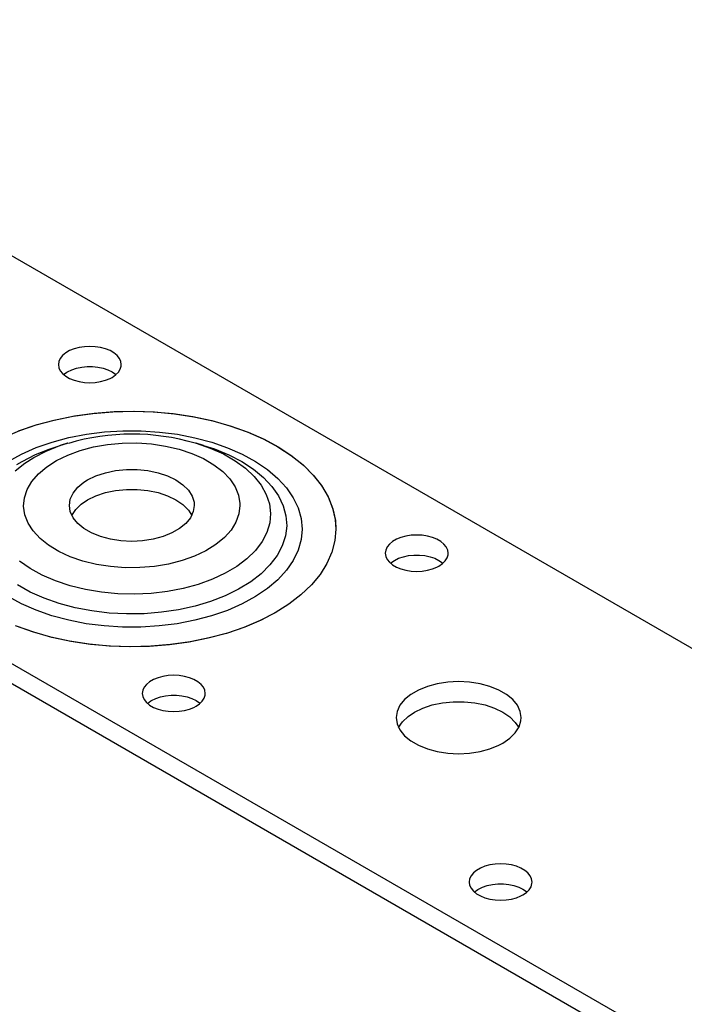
# Model space of a CAD drawing. Header units: inches. Extents: x 3 to 351, y 4 to 271.
# Tile 165 of 256: x 18.83 to 21.49, y 216.09 to 220.04. Entities that reach past the tile are written whole.
import ezdxf

# ---------------------------------------------------------------- set-up
doc = ezdxf.new("R2010")
doc.units = ezdxf.units.IN
doc.header["$LTSCALE"] = 0.5
doc.header["$MEASUREMENT"] = 0
doc.layers.add('STR_1', color=7, linetype='Continuous')

msp = doc.modelspace()

# ---------------------------------------------------------------- linework, layer by layer
at = {"layer": 'STR_1', "color": 30, "linetype": 'Continuous'}
for p, q in [((6.8998, 225.9587), (27.6711, 213.9665)), ((26.2568, 213.15), (5.4856, 225.1422)), ((5.4856, 225.0622), (26.2568, 213.07)), ((19.0252, 218.712), (19.0097, 218.703)), ((19.0432, 218.7192), (19.0252, 218.712)), ((19.0631, 218.7246), (19.0432, 218.7192)), ((19.0843, 218.7279), (19.0631, 218.7246)), ((19.1062, 218.729), (19.0843, 218.7279)), ((19.1281, 218.7279), (19.1062, 218.729)), ((19.1493, 218.7246), (19.1281, 218.7279)), ((19.1692, 218.7192), (19.1493, 218.7246)), ((19.1872, 218.712), (19.1692, 218.7192)), ((19.2027, 218.703), (19.1872, 218.712)), ((18.9821, 218.6689), (18.9802, 218.6562)), ((18.9878, 218.6811), (18.9821, 218.6689)), ((18.9971, 218.6926), (18.9878, 218.6811)), ((19.0097, 218.703), (18.9971, 218.6926)), ((19.2153, 218.6926), (19.2027, 218.703)), ((19.2246, 218.6811), (19.2153, 218.6926)), ((19.2303, 218.6689), (19.2246, 218.6811)), ((19.2322, 218.6562), (19.2303, 218.6689)), ((18.9802, 218.6562), (18.9821, 218.6436)), ((18.9821, 218.6436), (18.9878, 218.6313)), ((18.9878, 218.6313), (18.9971, 218.6199)), ((19.001, 218.6162), (19.0146, 218.6262)), ((19.0146, 218.6262), (19.0171, 218.6276)), ((19.0171, 218.6276), (19.0339, 218.6358)), ((19.0339, 218.6358), (19.053, 218.6421)), ((19.053, 218.6421), (19.0736, 218.6465)), ((19.0736, 218.6465), (19.0952, 218.6487)), ((19.0952, 218.6487), (19.1172, 218.6487)), ((19.1172, 218.6487), (19.1388, 218.6465)), ((19.1388, 218.6465), (19.1595, 218.6421)), ((19.1595, 218.6421), (19.1785, 218.6358)), ((19.1785, 218.6358), (19.1953, 218.6276)), ((19.1953, 218.6276), (19.2094, 218.6179)), ((19.2204, 218.6255), (19.2279, 218.6374)), ((19.2279, 218.6374), (19.2317, 218.6499)), ((19.2317, 218.6499), (19.2322, 218.6562)), ((18.9971, 218.6199), (19.0097, 218.6095)), ((19.0097, 218.6095), (19.0252, 218.6005)), ((19.0252, 218.6005), (19.0432, 218.5932)), ((19.0432, 218.5932), (19.0631, 218.5879)), ((19.0631, 218.5879), (19.0843, 218.5846)), ((19.1281, 218.5846), (19.1493, 218.5879)), ((19.1493, 218.5879), (19.1692, 218.5932)), ((19.1692, 218.5932), (19.1872, 218.6005)), ((19.1872, 218.6005), (19.1953, 218.6048)), ((19.1953, 218.6048), (19.2094, 218.6145)), ((19.2094, 218.6145), (19.2204, 218.6255)), ((19.2094, 218.6179), (19.2115, 218.6162)), ((19.0843, 218.5846), (19.1062, 218.5835)), ((19.1062, 218.5835), (19.1281, 218.5846)), ((19.2038, 218.4678), (19.2846, 218.4695)), ((19.2846, 218.4695), (19.3652, 218.4666)), ((18.8954, 218.4158), (18.9688, 218.4354)), ((18.9688, 218.4354), (19.0451, 218.4506)), ((19.0451, 218.4506), (19.1237, 218.4615)), ((19.1237, 218.4615), (19.2038, 218.4678)), ((19.3652, 218.4666), (19.445, 218.4591)), ((19.445, 218.4591), (19.5231, 218.4471)), ((19.5231, 218.4471), (19.5987, 218.4307)), ((19.5987, 218.4307), (19.6712, 218.4101)), ((18.7605, 218.3646), (18.8257, 218.3921)), ((18.8257, 218.3921), (18.8954, 218.4158)), ((19.6712, 218.4101), (19.7398, 218.3854)), ((19.7398, 218.3854), (19.8039, 218.357)), ((19.8039, 218.357), (19.8627, 218.325)), ((19.8627, 218.325), (19.9158, 218.2898)), ((19.9158, 218.2898), (19.9626, 218.2518)), ((19.9626, 218.2518), (20.0027, 218.2113)), ((20.0027, 218.2113), (20.0356, 218.1687)), ((20.0356, 218.1687), (20.0611, 218.1244)), ((20.0611, 218.1244), (20.0789, 218.0789)), ((20.0789, 218.0789), (20.0888, 218.0326)), ((20.091, 217.9979), (20.087, 217.9513)), ((20.0888, 218.0326), (20.091, 217.9979)), ((20.3334, 217.9567), (20.3178, 217.9477)), ((20.3514, 217.964), (20.3334, 217.9567)), ((20.3713, 217.9693), (20.3514, 217.964)), ((20.3925, 217.9726), (20.3713, 217.9693)), ((20.4144, 217.9737), (20.3925, 217.9726)), ((20.4362, 217.9726), (20.4144, 217.9737)), ((20.4575, 217.9693), (20.4362, 217.9726)), ((20.4774, 217.964), (20.4575, 217.9693)), ((20.4954, 217.9567), (20.4774, 217.964)), ((20.5109, 217.9477), (20.4954, 217.9567)), ((20.087, 217.9513), (20.0751, 217.9052)), ((20.296, 217.9259), (20.2903, 217.9136)), ((20.3052, 217.9373), (20.296, 217.9259)), ((20.3178, 217.9477), (20.3052, 217.9373)), ((20.5235, 217.9373), (20.5109, 217.9477)), ((20.5328, 217.9259), (20.5235, 217.9373)), ((20.5385, 217.9136), (20.5328, 217.9259)), ((20.0751, 217.9052), (20.0553, 217.86)), ((20.2903, 217.9136), (20.2884, 217.901)), ((20.2884, 217.901), (20.2903, 217.8883)), ((20.2903, 217.8883), (20.296, 217.8761)), ((20.3253, 217.8724), (20.3421, 217.8805)), ((20.3421, 217.8805), (20.3611, 217.8869)), ((20.3611, 217.8869), (20.3818, 217.8912)), ((20.3818, 217.8912), (20.4034, 217.8934)), ((20.4034, 217.8934), (20.4253, 217.8934)), ((20.4253, 217.8934), (20.447, 217.8912)), ((20.447, 217.8912), (20.4676, 217.8869)), ((20.4676, 217.8869), (20.4866, 217.8805)), ((20.4866, 217.8805), (20.5035, 217.8724)), ((20.5286, 217.8702), (20.5361, 217.8821)), ((20.5361, 217.8821), (20.5399, 217.8946)), ((20.5404, 217.901), (20.5385, 217.9136)), ((20.5399, 217.8946), (20.5404, 217.901)), ((20.0553, 217.86), (20.0279, 217.8161)), ((20.296, 217.8761), (20.3052, 217.8646)), ((20.3052, 217.8646), (20.3178, 217.8542)), ((20.3091, 217.861), (20.3228, 217.8709)), ((20.3178, 217.8542), (20.3334, 217.8452)), ((20.3228, 217.8709), (20.3253, 217.8724)), ((20.3334, 217.8452), (20.3514, 217.838)), ((20.3514, 217.838), (20.3713, 217.8326)), ((20.4575, 217.8326), (20.4774, 217.838)), ((20.4774, 217.838), (20.4954, 217.8452)), ((20.4954, 217.8452), (20.5035, 217.8495)), ((20.5035, 217.8724), (20.5176, 217.8627)), ((20.5035, 217.8495), (20.5176, 217.8593)), ((20.5176, 217.8593), (20.5286, 217.8702)), ((20.5176, 217.8627), (20.5196, 217.861)), ((20.0279, 217.8161), (19.993, 217.774)), ((20.3713, 217.8326), (20.3925, 217.8293)), ((20.3925, 217.8293), (20.4144, 217.8282)), ((20.4144, 217.8282), (20.4362, 217.8293)), ((20.4362, 217.8293), (20.4575, 217.8326)), ((19.993, 217.774), (19.9512, 217.734)), ((19.9512, 217.734), (19.9027, 217.6967)), ((19.9027, 217.6967), (19.8518, 217.6644)), ((19.8518, 217.6644), (19.7919, 217.6331)), ((18.8816, 217.5843), (18.8128, 217.6087)), ((19.7269, 217.6054), (19.6575, 217.5815)), ((19.7919, 217.6331), (19.7269, 217.6054)), ((18.9544, 217.564), (18.8816, 217.5843)), ((19.0302, 217.5478), (18.9544, 217.564)), ((19.5844, 217.5616), (19.5082, 217.5461)), ((19.6575, 217.5815), (19.5844, 217.5616)), ((19.1084, 217.5361), (19.0302, 217.5478)), ((19.1883, 217.5289), (19.1084, 217.5361)), ((19.269, 217.5263), (19.1883, 217.5289)), ((19.3497, 217.5283), (19.269, 217.5263)), ((19.4297, 217.5349), (19.3497, 217.5283)), ((19.5082, 217.5461), (19.4297, 217.5349)), ((19.399, 217.408), (19.3791, 217.4026)), ((19.4202, 217.4113), (19.399, 217.408)), ((19.4421, 217.4124), (19.4202, 217.4113)), ((19.464, 217.4113), (19.4421, 217.4124)), ((19.4852, 217.408), (19.464, 217.4113)), ((19.5051, 217.4026), (19.4852, 217.408)), ((19.3237, 217.3645), (19.318, 217.3523)), ((19.333, 217.376), (19.3237, 217.3645)), ((19.3456, 217.3864), (19.333, 217.376)), ((19.3611, 217.3954), (19.3456, 217.3864)), ((19.3791, 217.4026), (19.3611, 217.3954)), ((19.5231, 217.3954), (19.5051, 217.4026)), ((19.5386, 217.3864), (19.5231, 217.3954)), ((19.5512, 217.376), (19.5386, 217.3864)), ((19.5605, 217.3645), (19.5512, 217.376)), ((19.5662, 217.3523), (19.5605, 217.3645)), ((20.4573, 217.3677), (20.4216, 217.3532)), ((20.4968, 217.3783), (20.4573, 217.3677)), ((20.5389, 217.3848), (20.4968, 217.3783)), ((20.5823, 217.387), (20.5389, 217.3848)), ((20.6257, 217.3848), (20.5823, 217.387)), ((20.6678, 217.3783), (20.6257, 217.3848)), ((20.7073, 217.3677), (20.6678, 217.3783)), ((20.743, 217.3532), (20.7073, 217.3677)), ((19.318, 217.3523), (19.3161, 217.3396)), ((19.3161, 217.3396), (19.318, 217.327)), ((19.318, 217.327), (19.3237, 217.3148)), ((19.3698, 217.3192), (19.3888, 217.3256)), ((19.3888, 217.3256), (19.4095, 217.3299)), ((19.4095, 217.3299), (19.4311, 217.3321)), ((19.4311, 217.3321), (19.4531, 217.3321)), ((19.4531, 217.3321), (19.4747, 217.3299)), ((19.4747, 217.3299), (19.4953, 217.3256)), ((19.4953, 217.3256), (19.5144, 217.3192)), ((19.5638, 217.3208), (19.5676, 217.3333)), ((19.5681, 217.3396), (19.5662, 217.3523)), ((19.5676, 217.3333), (19.5681, 217.3396)), ((20.3908, 217.3355), (20.3658, 217.3148)), ((20.4216, 217.3532), (20.3908, 217.3355)), ((20.7738, 217.3355), (20.743, 217.3532)), ((20.7988, 217.3148), (20.7738, 217.3355)), ((19.3237, 217.3148), (19.333, 217.3033)), ((19.333, 217.3033), (19.3456, 217.2929)), ((19.3369, 217.2996), (19.3505, 217.3096)), ((19.3456, 217.2929), (19.3611, 217.2839)), ((19.3505, 217.3096), (19.353, 217.3111)), ((19.353, 217.3111), (19.3698, 217.3192)), ((19.5144, 217.3192), (19.5312, 217.3111)), ((19.5231, 217.2839), (19.5312, 217.2882)), ((19.5312, 217.3111), (19.5453, 217.3013)), ((19.5312, 217.2882), (19.5453, 217.2979)), ((19.5453, 217.2979), (19.5563, 217.3089)), ((19.5453, 217.3013), (19.5473, 217.2996)), ((19.5563, 217.3089), (19.5638, 217.3208)), ((20.3474, 217.292), (20.3361, 217.2677)), ((20.3658, 217.3148), (20.3474, 217.292)), ((20.4389, 217.2809), (20.4767, 217.2935)), ((20.4767, 217.2935), (20.5176, 217.3021)), ((20.5176, 217.3021), (20.5605, 217.3065)), ((20.5605, 217.3065), (20.6041, 217.3065)), ((20.6041, 217.3065), (20.647, 217.3021)), ((20.647, 217.3021), (20.688, 217.2935)), ((20.688, 217.2935), (20.7257, 217.2809)), ((20.8172, 217.292), (20.7988, 217.3148)), ((20.8285, 217.2677), (20.8172, 217.292)), ((19.3611, 217.2839), (19.3791, 217.2766)), ((19.3791, 217.2766), (19.399, 217.2713)), ((19.399, 217.2713), (19.4202, 217.268)), ((19.4202, 217.268), (19.4421, 217.2669)), ((19.4421, 217.2669), (19.464, 217.268)), ((19.464, 217.268), (19.4852, 217.2713)), ((19.4852, 217.2713), (19.5051, 217.2766)), ((19.5051, 217.2766), (19.5231, 217.2839)), ((20.3361, 217.2677), (20.3323, 217.2427)), ((20.3578, 217.2261), (20.3803, 217.2477)), ((20.3803, 217.2477), (20.4055, 217.2647)), ((20.4055, 217.2647), (20.4389, 217.2809)), ((20.7257, 217.2809), (20.7591, 217.2647)), ((20.7591, 217.2647), (20.7871, 217.2455)), ((20.8323, 217.2427), (20.8285, 217.2677)), ((20.3323, 217.2427), (20.3361, 217.2176)), ((20.3361, 217.2176), (20.3474, 217.1933)), ((20.3421, 217.2027), (20.3578, 217.2261)), ((20.7871, 217.2455), (20.8089, 217.2237)), ((20.8089, 217.2237), (20.8225, 217.2027)), ((20.8238, 217.2053), (20.8314, 217.2301)), ((20.8314, 217.2301), (20.8323, 217.2427)), ((20.3474, 217.1933), (20.3658, 217.1705)), ((20.3658, 217.1705), (20.3908, 217.1499)), ((20.7871, 217.1599), (20.8089, 217.1817)), ((20.8089, 217.1817), (20.8238, 217.2053)), ((20.3908, 217.1499), (20.4216, 217.1321)), ((20.4216, 217.1321), (20.4573, 217.1177)), ((20.7073, 217.1177), (20.743, 217.1321)), ((20.743, 217.1321), (20.7591, 217.1406)), ((20.7591, 217.1406), (20.7871, 217.1599)), ((20.4573, 217.1177), (20.4968, 217.107)), ((20.4968, 217.107), (20.5389, 217.1005)), ((20.5389, 217.1005), (20.5823, 217.0983)), ((20.5823, 217.0983), (20.6257, 217.1005)), ((20.6257, 217.1005), (20.6678, 217.107)), ((20.6678, 217.107), (20.7073, 217.1177)), ((20.7284, 216.656), (20.7071, 216.6527)), ((20.7502, 216.6571), (20.7284, 216.656)), ((20.7721, 216.656), (20.7502, 216.6571)), ((20.7933, 216.6527), (20.7721, 216.656)), ((20.6411, 216.6208), (20.6318, 216.6093)), ((20.6537, 216.6311), (20.6411, 216.6208)), ((20.6693, 216.6401), (20.6537, 216.6311)), ((20.6872, 216.6474), (20.6693, 216.6401)), ((20.7071, 216.6527), (20.6872, 216.6474)), ((20.8132, 216.6474), (20.7933, 216.6527)), ((20.8312, 216.6401), (20.8132, 216.6474)), ((20.8468, 216.6311), (20.8312, 216.6401)), ((20.8594, 216.6208), (20.8468, 216.6311)), ((20.8686, 216.6093), (20.8594, 216.6208)), ((20.6262, 216.597), (20.6242, 216.5844)), ((20.6242, 216.5844), (20.6262, 216.5718)), ((20.6318, 216.6093), (20.6262, 216.597)), ((20.7176, 216.5746), (20.7393, 216.5768)), ((20.7393, 216.5768), (20.7612, 216.5768)), ((20.7612, 216.5768), (20.7829, 216.5746)), ((20.8743, 216.597), (20.8686, 216.6093)), ((20.8719, 216.5656), (20.8758, 216.578)), ((20.8762, 216.5844), (20.8743, 216.597)), ((20.8758, 216.578), (20.8762, 216.5844)), ((20.6262, 216.5718), (20.6318, 216.5595)), ((20.6318, 216.5595), (20.6411, 216.548)), ((20.6411, 216.548), (20.6537, 216.5376)), ((20.645, 216.5444), (20.6586, 216.5543)), ((20.6537, 216.5376), (20.6693, 216.5287)), ((20.6586, 216.5543), (20.6611, 216.5558)), ((20.6611, 216.5558), (20.678, 216.564)), ((20.678, 216.564), (20.697, 216.5703)), ((20.697, 216.5703), (20.7176, 216.5746)), ((20.7829, 216.5746), (20.8035, 216.5703)), ((20.8035, 216.5703), (20.8225, 216.564)), ((20.8225, 216.564), (20.8393, 216.5558)), ((20.8393, 216.5558), (20.8535, 216.5461)), ((20.8393, 216.5329), (20.8535, 216.5427)), ((20.8535, 216.5427), (20.8644, 216.5536)), ((20.8535, 216.5461), (20.8555, 216.5444)), ((20.8644, 216.5536), (20.8719, 216.5656)), ((20.6693, 216.5287), (20.6872, 216.5214)), ((20.6872, 216.5214), (20.7071, 216.516)), ((20.7071, 216.516), (20.7284, 216.5127)), ((20.7284, 216.5127), (20.7502, 216.5116)), ((20.7502, 216.5116), (20.7721, 216.5127)), ((20.7721, 216.5127), (20.7933, 216.516)), ((20.7933, 216.516), (20.8132, 216.5214)), ((20.8132, 216.5214), (20.8312, 216.5287)), ((20.8312, 216.5287), (20.8393, 216.5329))]:
    msp.add_line(p, q, dxfattribs=at)
at = {"layer": 'STR_1', "color": 11, "linetype": 'Continuous'}
for p, q in [((19.1986, 218.4675), (19.2794, 218.4695)), ((19.2794, 218.4695), (19.3601, 218.4669)), ((18.8908, 218.4144), (18.964, 218.4342)), ((18.964, 218.4342), (19.0401, 218.4498)), ((19.0401, 218.4498), (19.1186, 218.4609)), ((19.1186, 218.4609), (19.1986, 218.4675)), ((19.3601, 218.4669), (19.4399, 218.4597)), ((19.4399, 218.4597), (19.5181, 218.448)), ((19.5181, 218.448), (19.594, 218.4319)), ((19.594, 218.4319), (19.6667, 218.4115)), ((18.8214, 218.3905), (18.8908, 218.4144)), ((19.6667, 218.4115), (19.7355, 218.3871)), ((19.7355, 218.3871), (19.7999, 218.3589)), ((19.7999, 218.3589), (19.8591, 218.3271)), ((18.943, 218.3181), (18.9872, 218.3328)), ((19.0172, 218.3418), (18.9872, 218.3328)), ((19.0172, 218.3418), (19.0198, 218.3426)), ((19.5279, 218.3428), (19.5312, 218.3418)), ((19.5611, 218.3328), (19.5312, 218.3418)), ((19.5611, 218.3328), (19.6046, 218.3184)), ((19.8591, 218.3271), (19.9126, 218.2922)), ((19.9126, 218.2922), (19.9598, 218.2543)), ((19.1685, 218.2234), (19.2095, 218.232)), ((19.2095, 218.232), (19.2524, 218.2364)), ((19.2524, 218.2364), (19.2959, 218.2364)), ((19.2959, 218.2364), (19.3389, 218.232)), ((19.3389, 218.232), (19.3798, 218.2234)), ((19.9598, 218.2543), (20.0003, 218.2139)), ((19.0826, 218.1854), (19.0974, 218.1947)), ((19.0974, 218.1947), (19.1308, 218.2108)), ((19.1308, 218.2108), (19.1685, 218.2234)), ((19.3798, 218.2234), (19.4176, 218.2108)), ((19.4176, 218.2108), (19.4509, 218.1947)), ((19.4509, 218.1947), (19.4789, 218.1754)), ((20.0003, 218.2139), (20.0337, 218.1715)), ((19.0392, 218.142), (19.0577, 218.1648)), ((19.0577, 218.1648), (19.0826, 218.1854)), ((19.2095, 218.152), (19.2524, 218.1564)), ((19.2524, 218.1564), (19.2959, 218.1564)), ((19.2959, 218.1564), (19.3389, 218.152)), ((19.4789, 218.1754), (19.5007, 218.1536)), ((19.5007, 218.1536), (19.5156, 218.13)), ((20.0337, 218.1715), (20.0597, 218.1273)), ((19.0242, 218.0926), (19.028, 218.1177)), ((19.028, 218.1177), (19.0392, 218.142)), ((19.0721, 218.0976), (19.0974, 218.1147)), ((19.0974, 218.1147), (19.1308, 218.1308)), ((19.1308, 218.1308), (19.1685, 218.1434)), ((19.1685, 218.1434), (19.2095, 218.152)), ((19.3389, 218.152), (19.3798, 218.1434)), ((19.3798, 218.1434), (19.4176, 218.1308)), ((19.4176, 218.1308), (19.4509, 218.1147)), ((19.4509, 218.1147), (19.4789, 218.0954)), ((19.5156, 218.13), (19.5232, 218.1052)), ((20.0597, 218.1273), (20.078, 218.0818)), ((19.028, 218.0675), (19.0242, 218.0926)), ((19.034, 218.0526), (19.0496, 218.0761)), ((19.0496, 218.0761), (19.0721, 218.0976)), ((19.4789, 218.0954), (19.5007, 218.0736)), ((19.5242, 218.0926), (19.5204, 218.0675)), ((19.5232, 218.1052), (19.5242, 218.0926)), ((20.078, 218.0818), (20.0884, 218.0356)), ((19.0392, 218.0432), (19.028, 218.0675)), ((19.0577, 218.0204), (19.0392, 218.0432)), ((19.5091, 218.0432), (19.4907, 218.0204)), ((19.5007, 218.0736), (19.5144, 218.0526)), ((19.5204, 218.0675), (19.5091, 218.0432)), ((20.0884, 218.0356), (20.091, 217.9979)), ((19.0826, 217.9998), (19.0577, 218.0204)), ((19.1135, 217.982), (19.0826, 217.9998)), ((19.4657, 217.9998), (19.4349, 217.982)), ((19.4907, 218.0204), (19.4657, 217.9998)), ((20.091, 217.9979), (20.087, 217.9513)), ((19.1492, 217.9676), (19.1135, 217.982)), ((19.1887, 217.957), (19.1492, 217.9676)), ((19.2307, 217.9505), (19.1887, 217.957)), ((19.3597, 217.957), (19.3176, 217.9505)), ((19.3992, 217.9676), (19.3597, 217.957)), ((19.4349, 217.982), (19.3992, 217.9676)), ((19.2742, 217.9483), (19.2307, 217.9505)), ((19.3176, 217.9505), (19.2742, 217.9483)), ((20.087, 217.9513), (20.0751, 217.9052)), ((20.0751, 217.9052), (20.0553, 217.86)), ((20.0553, 217.86), (20.0279, 217.8161)), ((20.0279, 217.8161), (19.993, 217.774)), ((19.993, 217.774), (19.9512, 217.734)), ((19.9512, 217.734), (19.9027, 217.6967)), ((19.9027, 217.6967), (19.8481, 217.6623)), ((19.8481, 217.6623), (19.7878, 217.6312)), ((18.8771, 217.5858), (18.8085, 217.6104)), ((19.7226, 217.6037), (19.6529, 217.5801)), ((19.7878, 217.6312), (19.7226, 217.6037)), ((18.9496, 217.5651), (18.8771, 217.5858)), ((19.0252, 217.5487), (18.9496, 217.5651)), ((19.6529, 217.5801), (19.5795, 217.5605)), ((19.1033, 217.5367), (19.0252, 217.5487)), ((19.1831, 217.5293), (19.1033, 217.5367)), ((19.2637, 217.5263), (19.1831, 217.5293)), ((19.3445, 217.5281), (19.2637, 217.5263)), ((19.4246, 217.5344), (19.3445, 217.5281)), ((19.5032, 217.5452), (19.4246, 217.5344)), ((19.5795, 217.5605), (19.5032, 217.5452))]:
    msp.add_line(p, q, dxfattribs=at)
at = {"layer": 'STR_1', "color": 96, "linetype": 'Continuous'}
for p, q in [((19.1645, 218.3863), (19.2379, 218.3909)), ((19.2379, 218.3909), (19.3117, 218.3909)), ((19.3117, 218.3909), (19.385, 218.3862)), ((18.9554, 218.3458), (19.0224, 218.3636)), ((19.0224, 218.3636), (19.0924, 218.3772)), ((19.0924, 218.3772), (19.1645, 218.3863)), ((19.385, 218.3862), (19.4571, 218.377)), ((19.4571, 218.377), (19.5271, 218.3634)), ((19.5271, 218.3634), (19.594, 218.3454)), ((18.8333, 218.2981), (18.8921, 218.3238)), ((18.8884, 218.2957), (18.943, 218.3181)), ((18.8921, 218.3238), (18.9554, 218.3458)), ((18.9314, 218.3099), (18.9862, 218.3317)), ((18.9862, 218.3317), (19.0172, 218.3418)), ((19.0177, 218.294), (19.0674, 218.3123)), ((19.0674, 218.3123), (19.1209, 218.3264)), ((19.1209, 218.3264), (19.1772, 218.3362)), ((19.1772, 218.3362), (19.2353, 218.3416)), ((19.2353, 218.3416), (19.2941, 218.3423)), ((19.2941, 218.3423), (19.3525, 218.3385)), ((19.3525, 218.3385), (19.4095, 218.3301)), ((19.4095, 218.3301), (19.464, 218.3173)), ((19.464, 218.3173), (19.515, 218.3004)), ((19.5312, 218.3418), (19.5883, 218.322)), ((19.5883, 218.322), (19.6408, 218.2984)), ((19.594, 218.3454), (19.6572, 218.3234)), ((19.6046, 218.3184), (19.6619, 218.2948)), ((19.6572, 218.3234), (19.7159, 218.2976)), ((18.7797, 218.2688), (18.8333, 218.2981)), ((18.8358, 218.2686), (18.8884, 218.2957)), ((18.8463, 218.262), (18.8816, 218.2843)), ((18.8816, 218.2843), (18.9314, 218.3099)), ((18.9335, 218.2469), (18.9728, 218.2721)), ((18.9728, 218.2721), (19.0177, 218.294)), ((19.515, 218.3004), (19.5615, 218.2796)), ((19.5615, 218.2796), (19.6028, 218.2554)), ((19.6408, 218.2984), (19.6881, 218.2713)), ((19.6619, 218.2948), (19.7143, 218.2676)), ((19.6881, 218.2713), (19.7295, 218.2411)), ((19.7159, 218.2976), (19.7695, 218.2683)), ((18.807, 218.2309), (18.8463, 218.262)), ((18.8146, 218.2557), (18.8358, 218.2686)), ((18.9004, 218.2188), (18.9335, 218.2469)), ((19.6028, 218.2554), (19.638, 218.2282)), ((19.7143, 218.2676), (19.7609, 218.2372)), ((19.7295, 218.2411), (19.7642, 218.2083)), ((19.7609, 218.2372), (19.8013, 218.2039)), ((19.7695, 218.2683), (19.8172, 218.2357)), ((19.8172, 218.2357), (19.8586, 218.2004)), ((18.8742, 218.1884), (18.9004, 218.2188)), ((19.638, 218.2282), (19.6664, 218.1985)), ((19.6664, 218.1985), (19.6876, 218.1668)), ((19.7642, 218.2083), (19.792, 218.1734)), ((19.8013, 218.2039), (19.8349, 218.1681)), ((19.8586, 218.2004), (19.8931, 218.1628)), ((18.8443, 218.1229), (18.8554, 218.1562)), ((18.8554, 218.1562), (18.8742, 218.1884)), ((19.6876, 218.1668), (19.7012, 218.1337)), ((19.792, 218.1734), (19.8122, 218.1367)), ((19.8349, 218.1681), (19.8612, 218.1305)), ((19.8931, 218.1628), (19.9203, 218.1232)), ((18.8412, 218.0889), (18.8443, 218.1229)), ((19.7012, 218.1337), (19.707, 218.0999)), ((19.8122, 218.1367), (19.8248, 218.099)), ((19.8612, 218.1305), (19.88, 218.0913)), ((19.9203, 218.1232), (19.94, 218.0821)), ((18.8461, 218.0551), (18.8412, 218.0889)), ((19.7071, 218.0926), (19.7032, 218.0587)), ((19.707, 218.0999), (19.7071, 218.0926)), ((19.8248, 218.099), (19.8294, 218.0606)), ((19.88, 218.0913), (19.8909, 218.0512)), ((19.94, 218.0821), (19.9518, 218.04)), ((18.8588, 218.0219), (18.8461, 218.0551)), ((19.7032, 218.0587), (19.6912, 218.0255)), ((19.8294, 218.0606), (19.826, 218.0222)), ((19.8909, 218.0512), (19.894, 218.0105)), ((19.9518, 218.04), (19.9558, 217.9979)), ((18.8792, 217.9901), (18.8588, 218.0219)), ((19.6912, 218.0255), (19.6716, 217.9935)), ((19.826, 218.0222), (19.8146, 217.9843)), ((19.894, 218.0105), (19.889, 217.97)), ((19.9558, 217.9979), (19.9518, 217.9554)), ((18.907, 217.9601), (18.8792, 217.9901)), ((18.9414, 217.9326), (18.907, 217.9601)), ((19.6447, 217.9633), (19.6109, 217.9355)), ((19.6716, 217.9935), (19.6447, 217.9633)), ((19.8146, 217.9843), (19.7955, 217.9474)), ((19.889, 217.97), (19.8761, 217.9301)), ((18.9821, 217.9081), (18.9414, 217.9326)), ((19.6109, 217.9355), (19.5709, 217.9106)), ((19.7955, 217.9474), (19.7689, 217.9122)), ((19.8761, 217.9301), (19.8554, 217.8912)), ((19.9518, 217.9554), (19.9398, 217.9133)), ((19.0281, 217.8869), (18.9821, 217.9081)), ((19.0786, 217.8696), (19.0281, 217.8869)), ((19.5254, 217.889), (19.4753, 217.8712)), ((19.5709, 217.9106), (19.5254, 217.889)), ((19.7351, 217.879), (19.6948, 217.8484)), ((19.7689, 217.9122), (19.7351, 217.879)), ((19.8554, 217.8912), (19.8272, 217.854)), ((19.9398, 217.9133), (19.9201, 217.8723)), ((18.8677, 217.8393), (18.8254, 217.869)), ((18.916, 217.8128), (18.8677, 217.8393)), ((19.1328, 217.8563), (19.0786, 217.8696)), ((19.1896, 217.8474), (19.1328, 217.8563)), ((19.2479, 217.8431), (19.1896, 217.8474)), ((19.3067, 217.8433), (19.2479, 217.8431)), ((19.365, 217.8482), (19.3067, 217.8433)), ((19.4215, 217.8575), (19.365, 217.8482)), ((19.4753, 217.8712), (19.4215, 217.8575)), ((19.6948, 217.8484), (19.6483, 217.8209)), ((19.8272, 217.854), (19.7919, 217.8188)), ((19.9201, 217.8723), (19.8927, 217.8327)), ((18.9694, 217.7898), (18.916, 217.8128)), ((19.6483, 217.8209), (19.5965, 217.7967)), ((19.7919, 217.8188), (19.7499, 217.7862)), ((19.8927, 217.8327), (19.8582, 217.795)), ((18.8675, 217.7455), (18.817, 217.7739)), ((19.0271, 217.7706), (18.9694, 217.7898)), ((19.0885, 217.7556), (19.0271, 217.7706)), ((19.4797, 217.7599), (19.4165, 217.7478)), ((19.54, 217.7763), (19.4797, 217.7599)), ((19.5965, 217.7967), (19.54, 217.7763)), ((19.7499, 217.7862), (19.7018, 217.7565)), ((19.8167, 217.7597), (19.7689, 217.7273)), ((19.8582, 217.795), (19.8167, 217.7597)), ((18.8327, 217.6981), (18.7791, 217.7274)), ((18.9231, 217.7206), (18.8675, 217.7455)), ((18.9833, 217.6995), (18.9231, 217.7206)), ((19.1525, 217.7449), (19.0885, 217.7556)), ((19.2182, 217.7388), (19.1525, 217.7449)), ((19.2848, 217.7372), (19.2182, 217.7388)), ((19.3512, 217.7402), (19.2848, 217.7372)), ((19.4165, 217.7478), (19.3512, 217.7402)), ((19.6482, 217.7302), (19.5897, 217.7076)), ((19.7018, 217.7565), (19.6482, 217.7302)), ((19.7689, 217.7273), (19.7153, 217.698)), ((18.8914, 217.6723), (18.8327, 217.6981)), ((19.0472, 217.6825), (18.9833, 217.6995)), ((19.1141, 217.6698), (19.0472, 217.6825)), ((19.5272, 217.6889), (19.4614, 217.6744)), ((19.5897, 217.7076), (19.5272, 217.6889)), ((19.7153, 217.698), (19.6566, 217.6722)), ((18.9547, 217.6503), (18.8914, 217.6723)), ((19.0216, 217.6324), (18.9547, 217.6503)), ((19.183, 217.6616), (19.1141, 217.6698)), ((19.2531, 217.6579), (19.183, 217.6616)), ((19.3235, 217.6588), (19.2531, 217.6579)), ((19.3932, 217.6644), (19.3235, 217.6588)), ((19.4614, 217.6744), (19.3932, 217.6644)), ((19.5933, 217.6502), (19.5263, 217.6323)), ((19.6566, 217.6722), (19.5933, 217.6502)), ((19.0916, 217.6188), (19.0216, 217.6324)), ((19.1637, 217.6096), (19.0916, 217.6188)), ((19.237, 217.605), (19.1637, 217.6096)), ((19.3109, 217.605), (19.237, 217.605)), ((19.3842, 217.6096), (19.3109, 217.605)), ((19.4563, 217.6187), (19.3842, 217.6096)), ((19.5263, 217.6323), (19.4563, 217.6187))]:
    msp.add_line(p, q, dxfattribs=at)
at = {"layer": 'STR_1', "color": 11, "linetype": 'Continuous'}
msp.add_arc((19.2747, 217.4878), 0.8901, 73.5101, 106.5941, dxfattribs=at)

doc.saveas('drawing.dxf')
